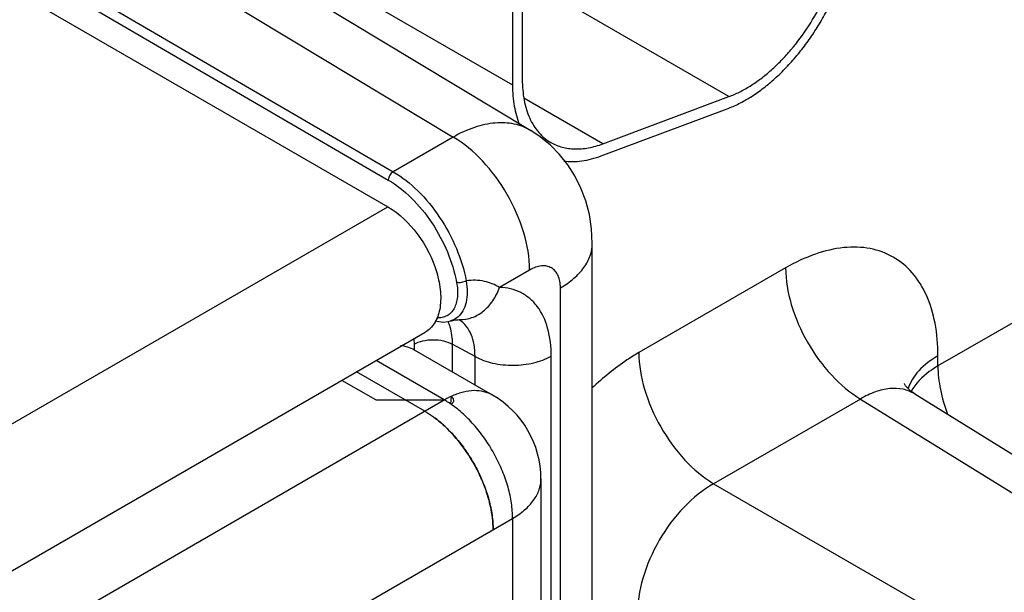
# Model space of a CAD drawing. Header units: inches. Extents: x 0 to 34, y 0 to 22.
# Tile 49 of 133: x 4.81 to 5.345, y 16.395 to 16.706. Entities that reach past the tile are written whole.
import ezdxf

# ---------------------------------------------------------------- set-up
doc = ezdxf.new("R2010")
doc.units = ezdxf.units.IN
doc.header["$LTSCALE"] = 1.87
doc.header["$MEASUREMENT"] = 0
doc.layers.get('0').update_dxf_attribs({"linetype": 'CONTINUOUS'})
doc.layers.add('02___PRT_ALL_AXES', color=7, linetype='CONTINUOUS')

msp = doc.modelspace()

# ---------------------------------------------------------------- linework, layer by layer
at = {"color": 7, "linetype": 'Continuous'}
for p, q in [((3.207756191, 17.6453136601), (5.010348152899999, 16.6045196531)), ((3.552595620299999, 17.4743956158), (5.0131776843, 16.6235861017)), ((3.549961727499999, 17.4698463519), (5.0105152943, 16.6190534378)), ((4.547796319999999, 16.9716671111), (5.087969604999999, 16.6459264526)), ((4.506172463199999, 16.9677300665), (5.045712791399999, 16.6423709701)), ((5.083286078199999, 16.9312609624), (5.083286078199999, 16.6737619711)), ((5.077982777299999, 16.9281989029), (5.077982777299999, 16.6706999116)), ((4.96868496, 16.7338071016), (5.077982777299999, 16.6706999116)), ((5.195522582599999, 16.6643322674), (5.1069732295, 16.7154595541)), ((5.623369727, 16.699559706), (5.309015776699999, 16.5180556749)), ((5.1271100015, 16.63876038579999), (5.084220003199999, 16.6635245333)), ((5.1271100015, 16.63876038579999), (5.195522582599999, 16.6643322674)), ((5.126189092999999, 16.6321981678), (5.194601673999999, 16.6577700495)), ((5.045712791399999, 16.6423709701), (5.0131776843, 16.6235861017)), ((3.5095140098, 15.7379568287), (5.010348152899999, 16.6045196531)), ((5.121290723, 16.0757518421), (5.121290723, 16.5846197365)), ((5.2263052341, 16.571337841), (5.146582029, 16.5253066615)), ((5.087289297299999, 16.5701494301), (5.070897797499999, 16.560685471)), ((5.103993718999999, 16.0857389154), (5.103993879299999, 16.5605090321)), ((5.049335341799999, 16.5432211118), (5.0494055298, 16.5432180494)), ((3.529764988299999, 15.6698163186), (5.030599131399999, 16.5363791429)), ((5.0243493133, 16.5327719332), (5.024514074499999, 16.5298442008)), ((5.024514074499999, 16.5298442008), (5.024514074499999, 16.5267800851)), ((5.045209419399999, 16.5299484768), (5.045209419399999, 16.5148831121)), ((5.0576147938, 16.5232424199), (5.045209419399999, 16.5299484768)), ((5.057614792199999, 16.5077204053), (5.0576147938, 16.5232424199)), ((5.0990054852, 16.0970571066), (5.099005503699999, 16.5234512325)), ((5.309015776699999, 16.5180556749), (5.309015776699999, 16.5235910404)), ((5.0445947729, 16.5015048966), (5.044250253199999, 16.4972985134)), ((5.2963986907, 16.502901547), (6.0542573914, 16.0342303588)), ((5.266944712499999, 16.5001214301), (5.18722203, 16.4540905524)), ((5.266944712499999, 16.5001214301), (6.0242810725, 16.0317735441)), ((5.18722203, 16.4540905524), (5.971466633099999, 16.0012791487))]:
    msp.add_line(p, q, dxfattribs=at)
at = {"color": 3, "linetype": 'Continuous'}
for p, q in [((5.067179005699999, 16.5021981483), (5.0247525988, 16.5266946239)), ((5.0409277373, 16.4995972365), (5.003911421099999, 16.5209699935)), ((5.0303211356, 16.4934731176), (4.993304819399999, 16.5148458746)), ((5.003804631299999, 16.4995972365), (4.9853498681, 16.5102527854)), ((3.4230815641, 15.5654731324), (5.0409277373, 16.4995972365)), ((5.003804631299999, 16.4995972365), (5.0409277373, 16.4995972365)), ((5.0461015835, 16.4991773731), (5.0459370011, 16.500162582)), ((5.093427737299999, 16.4567325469), (5.093427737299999, 16.1002776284)), ((3.460204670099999, 15.5011740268), (5.078050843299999, 16.4352981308))]:
    msp.add_line(p, q, dxfattribs=at)
at = {"color": 7, "linetype": 'Continuous'}
for points in [[(5.121290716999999, 16.5846200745), (5.1208924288, 16.5925972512), (5.1197143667, 16.6003183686), (5.117795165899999, 16.6076979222), (5.115176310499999, 16.6146903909), (5.111898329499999, 16.6212590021), (5.1080035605, 16.6273648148), (5.1035352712, 16.6329700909), (5.098533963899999, 16.6380414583), (5.0930400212, 16.6425448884), (5.0879672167, 16.6459278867)], [(5.035986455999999, 16.5425787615), (5.037917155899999, 16.5421277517), (5.0404477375, 16.5419301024), (5.0428761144, 16.5421439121), (5.0443437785, 16.5424902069)], [(5.044341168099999, 16.5424894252), (5.0449273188, 16.5426536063), (5.046911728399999, 16.5430588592), (5.048489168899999, 16.5432107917), (5.0493343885, 16.5432211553)], [(5.2963988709, 16.5029014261), (5.294463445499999, 16.5042702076), (5.292660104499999, 16.505939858), (5.291489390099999, 16.5073614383), (5.2909091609, 16.5082749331), (5.290797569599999, 16.5084926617)]]:
    msp.add_lwpolyline(points, dxfattribs=at)
for centre, radius, start, end in [((5.022392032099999, 16.533172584), 0.0223926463, 23.0681620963, 23.7209621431), ((5.041159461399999, 16.5306285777), 0.0148053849, 57.0247087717, 58.5541481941)]:
    msp.add_arc(centre, radius, start, end, dxfattribs=at)
at = {"color": 3, "linetype": 'Continuous'}
for centre, radius, start, end in [((5.063005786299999, 16.4617367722), 0.0438231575, 114.8422048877, 117.5103228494), ((5.0618813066, 16.4641554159), 0.0411558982, 113.6352561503, 114.8362081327), ((5.040927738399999, 16.4567325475), 0.052499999, 359.9999993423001, 59.9984022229), ((5.064633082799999, 16.4585801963), 0.0473744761, 117.4924780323, 120.0252905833), ((5.015081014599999, 16.454871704), 0.051656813, 57.5955571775, 59.97653868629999), ((5.013062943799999, 16.4517152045), 0.0554032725, 55.3102126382, 57.58285153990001), ((4.9959892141, 16.4369077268), 0.0662308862, 48.40634224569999, 52.8607680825), ((4.992847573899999, 16.4333502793), 0.0709769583, 46.40207917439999, 48.4160652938), ((4.991231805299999, 16.4316533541), 0.0733200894, 45.2073608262, 46.4021210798), ((4.977968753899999, 16.4203785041), 0.0907627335, 25.8442189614, 35.1778922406), ((4.980695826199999, 16.4216869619), 0.087738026, 23.0150003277, 25.8515407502), ((4.9951429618, 16.4264389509), 0.0725126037, 12.3861922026, 15.6092756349)]:
    msp.add_arc(centre, radius, start, end, dxfattribs=at)
at = {"color": 7, "linetype": 'Continuous'}
for points, knots in [([(5.194601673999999, 16.6577700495), (5.196753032, 16.6585742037), (5.2010912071, 16.6604930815), (5.207446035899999, 16.664102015), (5.2137658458, 16.668490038), (5.219976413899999, 16.6736003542), (5.2260051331, 16.6793754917), (5.231784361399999, 16.6857456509), (5.237242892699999, 16.6926383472), (5.242319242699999, 16.699970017), (5.246950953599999, 16.707656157), (5.251086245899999, 16.7156045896), (5.254673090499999, 16.7237230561), (5.257672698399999, 16.7319139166), (5.260046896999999, 16.740082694), (5.2617700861, 16.7481342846), (5.262817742, 16.7559714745), (5.2630679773, 16.7611247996), (5.2630679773, 16.7636371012)], [0, 0, 0, 0, 0.0520112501, 0.1071773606, 0.165267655, 0.2260241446, 0.2891281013, 0.3541594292, 0.4206499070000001, 0.4880939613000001, 0.5559675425, 0.6237347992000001, 0.6908607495, 0.7568220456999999, 0.8211239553, 0.8833477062, 0.9431071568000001, 1, 1, 1, 1]), ([(5.195522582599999, 16.6643322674), (5.197478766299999, 16.6650634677), (5.201422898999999, 16.6668075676), (5.2071995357, 16.6700888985), (5.2129445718, 16.6740775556), (5.2185900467, 16.67872362), (5.2240718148, 16.6839732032), (5.231142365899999, 16.6917695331), (5.239142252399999, 16.7026026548), (5.245770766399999, 16.714418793), (5.250133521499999, 16.7242891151), (5.252859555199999, 16.7317361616), (5.255018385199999, 16.7391620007), (5.256584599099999, 16.7464811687), (5.257537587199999, 16.7536056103), (5.257764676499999, 16.7582906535), (5.257764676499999, 16.7605750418)], [0, 0, 0, 0, 0.0520291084, 0.1071960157, 0.1652856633, 0.226054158, 0.2891688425, 0.3542089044, 0.4880912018, 0.6236825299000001, 0.6908168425, 0.7567900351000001, 0.8211044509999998, 0.8833274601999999, 0.9430874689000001, 1, 1, 1, 1]), ([(5.083286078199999, 16.6737619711), (5.083286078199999, 16.6718097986), (5.083444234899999, 16.6680020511), (5.084192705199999, 16.662487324), (5.0854453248, 16.6573682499), (5.0871898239, 16.6526954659), (5.0894147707, 16.6485142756), (5.092100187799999, 16.64486522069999), (5.0952241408, 16.6417915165), (5.0975877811, 16.6401416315), (5.098817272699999, 16.6394317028)], [0, 0, 0, 0, 0.1485209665, 0.2894974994, 0.4227409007, 0.5486442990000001, 0.6679935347, 0.7819380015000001, 0.8919867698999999, 1, 1, 1, 1]), ([(5.077982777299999, 16.6706999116), (5.077982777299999, 16.66872420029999), (5.078131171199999, 16.6648602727), (5.0790348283, 16.6575666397), (5.0804348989, 16.65232796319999), (5.081736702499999, 16.6490946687)], [0, 0, 0, 0, 0.2689433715, 0.525533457, 1, 1, 1, 1]), ([(5.0879675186, 16.6459277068), (5.0852094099, 16.6475906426), (5.078845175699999, 16.6500340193), (5.068213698, 16.6504691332), (5.056847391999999, 16.6478912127), (5.0494395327, 16.6444695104), (5.045712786, 16.6423709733)], [0, 0, 0, 0, 0.2180358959, 0.4512810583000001, 0.7104507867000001, 1, 1, 1, 1]), ([(5.087289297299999, 16.5701494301), (5.087289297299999, 16.576974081), (5.084736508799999, 16.5913683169), (5.0758315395, 16.6116071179), (5.062793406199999, 16.6294799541), (5.051620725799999, 16.6389305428), (5.045713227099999, 16.6423712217)], [0, 0, 0, 0, 0.2370836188, 0.4997188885, 0.7625070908, 1, 1, 1, 1]), ([(5.098817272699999, 16.6394317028), (5.0997729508, 16.6388798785), (5.1017718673, 16.637897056), (5.1049640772, 16.636818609), (5.1083381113, 16.6361376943), (5.1118726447, 16.6358590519), (5.1155471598, 16.6359812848), (5.119340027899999, 16.6365045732), (5.123227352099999, 16.6374227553), (5.125810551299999, 16.6382746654), (5.1271100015, 16.63876038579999)], [0, 0, 0, 0, 0.1132265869, 0.2277552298, 0.3448025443, 0.4654739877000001, 0.5907154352, 0.7212940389, 0.8576644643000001, 1, 1, 1, 1]), ([(5.1058409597, 16.6293503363), (5.107427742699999, 16.6291438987), (5.110714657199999, 16.6289637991), (5.115759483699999, 16.6293697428), (5.1209753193, 16.6304353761), (5.124442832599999, 16.6315454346), (5.126189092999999, 16.6321981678)], [0, 0, 0, 0, 0.2314927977, 0.4743573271, 0.7302986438, 1, 1, 1, 1]), ([(5.0131781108, 16.6235858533), (5.0123999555, 16.6231366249), (5.011162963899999, 16.6217225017), (5.010532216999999, 16.6199548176), (5.0105152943, 16.6190534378)], [0, 0, 0, 0, 0.4991605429, 1, 1, 1, 1]), ([(5.0105152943, 16.6190534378), (5.015079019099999, 16.6163948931), (5.0238496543, 16.6093577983), (5.0346838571, 16.5959911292), (5.043051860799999, 16.5804151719), (5.0465783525, 16.5690941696), (5.047640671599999, 16.5634344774)], [0, 0, 0, 0, 0.2309904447, 0.4858094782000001, 0.7481518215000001, 1, 1, 1, 1]), ([(5.0131776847, 16.6235861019), (5.018051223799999, 16.6207471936), (5.027418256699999, 16.613234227), (5.0389939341, 16.5989660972), (5.047940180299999, 16.5823408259), (5.051715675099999, 16.57025663), (5.052855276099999, 16.5642152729)], [0, 0, 0, 0, 0.2310081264, 0.4858500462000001, 0.7481935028, 1, 1, 1, 1]), ([(5.010348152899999, 16.6045196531), (5.0166137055, 16.6009020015), (5.0276123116, 16.5899583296), (5.036250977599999, 16.5730795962), (5.039190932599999, 16.5587216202), (5.0389631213, 16.5492008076), (5.0362928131, 16.5412972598), (5.032621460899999, 16.5375482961), (5.030599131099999, 16.5363791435)], [0, 0, 0, 0, 0.2699168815, 0.5613324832, 0.695473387, 0.8131395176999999, 0.9128513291, 1, 1, 1, 1]), ([(5.103993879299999, 16.5605090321), (5.106586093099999, 16.5620057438), (5.111288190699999, 16.5652426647), (5.1169049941, 16.5711498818), (5.120460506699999, 16.5776809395), (5.121290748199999, 16.582370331), (5.121290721, 16.5846197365)], [0, 0, 0, 0, 0.2897954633, 0.5490416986, 0.7822229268, 1, 1, 1, 1]), ([(5.309015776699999, 16.5235910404), (5.309015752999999, 16.5295195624), (5.3081199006, 16.5407909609), (5.303554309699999, 16.5562737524), (5.295863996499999, 16.5688462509), (5.2851889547, 16.5778248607), (5.272074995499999, 16.5825789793), (5.257341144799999, 16.5829514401), (5.241649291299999, 16.5791628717), (5.2314397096, 16.57430233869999), (5.2263052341, 16.571337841)], [0, 0, 0, 0, 0.144895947, 0.274519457, 0.391106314, 0.4999888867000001, 0.6088734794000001, 0.7254656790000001, 0.8550964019, 1, 1, 1, 1]), ([(5.103993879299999, 16.5605090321), (5.1039938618, 16.56170626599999), (5.1038128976, 16.5639824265), (5.102890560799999, 16.5671089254), (5.101337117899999, 16.5696475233), (5.099180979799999, 16.5714602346), (5.0965324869, 16.5724198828), (5.093556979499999, 16.5724948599), (5.090388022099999, 16.5717296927), (5.088326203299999, 16.570748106), (5.087289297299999, 16.5701494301)], [0, 0, 0, 0, 0.1448953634, 0.2745127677, 0.3910942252, 0.4999755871, 0.6088633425, 0.725460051, 0.8550936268, 1, 1, 1, 1]), ([(5.2263052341, 16.571337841), (5.2263052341, 16.5646380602), (5.2287903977, 16.5505069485), (5.237479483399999, 16.530604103), (5.250226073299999, 16.5129653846), (5.2611548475, 16.5035813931), (5.266944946, 16.500121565)], [0, 0, 0, 0, 0.2366986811, 0.4989022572, 0.7617021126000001, 1, 1, 1, 1]), ([(5.047640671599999, 16.5634344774), (5.0481231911, 16.5608636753), (5.048415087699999, 16.5570387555), (5.0475657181, 16.5522805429), (5.0463955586, 16.5493258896), (5.0446800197, 16.5469346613), (5.0424511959, 16.5452133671), (5.039797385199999, 16.5442597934), (5.0379025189, 16.5441644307), (5.036943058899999, 16.5442306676)], [0, 0, 0, 0, 0.306119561, 0.4407908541, 0.5629830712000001, 0.6749695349, 0.7811307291, 0.8874452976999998, 1, 1, 1, 1]), ([(5.052855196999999, 16.564215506), (5.0520516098, 16.5637705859), (5.050307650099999, 16.5632827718), (5.048474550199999, 16.5632111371), (5.047640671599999, 16.5634344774)], [0, 0, 0, 0, 0.5155082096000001, 1, 1, 1, 1]), ([(5.052855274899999, 16.5642152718), (5.05320526, 16.5622012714), (5.053573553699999, 16.55830874), (5.0530174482, 16.5527754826), (5.051332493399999, 16.5480713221), (5.049376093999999, 16.5455747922), (5.048264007, 16.5446250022)], [0, 0, 0, 0, 0.2928142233, 0.5567184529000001, 0.7905110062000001, 1, 1, 1, 1]), ([(5.0493353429, 16.5432211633), (5.051580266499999, 16.5431690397), (5.0562425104, 16.543960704), (5.0625087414, 16.54763810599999), (5.067634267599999, 16.5533834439), (5.069987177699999, 16.558136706), (5.0708982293, 16.5606854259)], [0, 0, 0, 0, 0.228177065, 0.4676776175, 0.7249659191, 1, 1, 1, 1]), ([(5.0708979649, 16.5606855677), (5.0684103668, 16.5622370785), (5.0625287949, 16.5646499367), (5.056099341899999, 16.5648251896), (5.052855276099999, 16.5642152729)], [0, 0, 0, 0, 0.470388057, 1, 1, 1, 1]), ([(5.099005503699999, 16.5234512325), (5.099005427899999, 16.5285328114), (5.0980116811, 16.5380330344), (5.093221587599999, 16.5487318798), (5.0875236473, 16.5548389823), (5.0825717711, 16.5581234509), (5.0769400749, 16.5601551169), (5.072937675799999, 16.5606382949), (5.070897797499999, 16.560685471)], [0, 0, 0, 0, 0.2927096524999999, 0.5434563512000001, 0.6581729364, 0.7698228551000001, 0.8824672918, 1, 1, 1, 1]), ([(5.0429941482, 16.5419466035), (5.043363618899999, 16.5410790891), (5.044727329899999, 16.5372220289), (5.0451956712, 16.533088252), (5.045209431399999, 16.5299484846)], [0, 0, 0, 0, 0.2309531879, 1, 1, 1, 1]), ([(5.0576148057, 16.523242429), (5.057633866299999, 16.52538804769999), (5.0573544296, 16.5294780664), (5.055800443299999, 16.5351319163), (5.053148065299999, 16.5397907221), (5.050628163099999, 16.5421257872), (5.049268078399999, 16.5430160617)], [0, 0, 0, 0, 0.2883391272, 0.5475074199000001, 0.7815587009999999, 1, 1, 1, 1]), ([(5.024514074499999, 16.5298442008), (5.0259785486, 16.5306897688), (5.029381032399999, 16.5319299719), (5.034828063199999, 16.5325425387), (5.040292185, 16.5319822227), (5.043722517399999, 16.5307775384), (5.045209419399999, 16.5299484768)], [0, 0, 0, 0, 0.2367037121, 0.4989084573, 0.7617061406, 1, 1, 1, 1]), ([(5.0576147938, 16.5232426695), (5.0605886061, 16.5215845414), (5.0674492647, 16.5191751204), (5.0783775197, 16.5180546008), (5.0892715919, 16.5192796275), (5.0960765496, 16.52176009), (5.099005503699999, 16.5234512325)], [0, 0, 0, 0, 0.2382943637, 0.5010915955, 0.7632958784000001, 1, 1, 1, 1]), ([(5.146582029, 16.5253066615), (5.1443972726, 16.5240451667), (5.1353954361, 16.5184273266), (5.1271292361, 16.5116686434), (5.1212651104, 16.5061060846)], [0, 0, 0, 0, 0.2378767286, 1, 1, 1, 1]), ([(5.146582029, 16.5253066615), (5.146582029, 16.5186068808), (5.149067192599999, 16.5044757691), (5.157756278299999, 16.4845729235), (5.170502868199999, 16.4669342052), (5.181431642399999, 16.4575502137), (5.1872217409, 16.4540903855)], [0, 0, 0, 0, 0.2366986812, 0.4989022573, 0.7617021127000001, 1, 1, 1, 1]), ([(5.309015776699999, 16.5235910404), (5.305181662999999, 16.5213772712), (5.298513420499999, 16.516455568), (5.293954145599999, 16.5093246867), (5.2928301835, 16.5057618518)], [0, 0, 0, 0, 0.5423487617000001, 1, 1, 1, 1]), ([(5.309015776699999, 16.5180556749), (5.3073987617, 16.51712203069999), (5.3017573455, 16.5134798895), (5.296819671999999, 16.5084752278), (5.2945154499, 16.5041914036)], [0, 0, 0, 0, 0.27738576, 1, 1, 1, 1]), ([(5.309015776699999, 16.5180556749), (5.309015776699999, 16.5137821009), (5.310038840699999, 16.5048286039), (5.312580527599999, 16.4962103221), (5.314227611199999, 16.4918387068)], [0, 0, 0, 0, 0.4777515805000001, 1, 1, 1, 1]), ([(5.296398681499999, 16.5029015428), (5.294472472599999, 16.5040921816), (5.2900224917, 16.5058459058), (5.2825701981, 16.5061174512), (5.2746448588, 16.5041819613), (5.2695178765, 16.5016608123), (5.2669447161, 16.5001214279)], [0, 0, 0, 0, 0.2189302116, 0.4515762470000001, 0.7101078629, 1, 1, 1, 1]), ([(5.1872220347, 16.4540905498), (5.181273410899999, 16.4507756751), (5.170010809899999, 16.4415326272), (5.156940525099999, 16.4238198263), (5.148136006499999, 16.4036444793), (5.1457627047, 16.3892695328), (5.145866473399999, 16.3824606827)], [0, 0, 0, 0, 0.2377128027, 0.5000058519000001, 0.7622956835, 1, 1, 1, 1])]:
    msp.add_open_spline(points, degree=3, knots=knots, dxfattribs=at)
for points in [[(5.048264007, 16.5446250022), (5.047132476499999, 16.5436586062), (5.0457697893, 16.5429141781), (5.0443434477, 16.5424901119)], [(5.049268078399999, 16.5430160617), (5.0492512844, 16.543027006), (5.049234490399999, 16.5430379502), (5.049217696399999, 16.5430488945)]]:
    msp.add_open_spline(points, degree=3, dxfattribs=at)
at = {"color": 3, "linetype": 'Continuous'}
for points, knots in [([(5.0247513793, 16.5266925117), (5.023624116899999, 16.5273433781), (5.021178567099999, 16.5284123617), (5.018562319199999, 16.5289234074), (5.0172260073, 16.5290530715)], [0, 0, 0, 0, 0.4922630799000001, 1, 1, 1, 1]), ([(5.0459370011, 16.500162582), (5.045875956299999, 16.5002930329), (5.0455437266, 16.50084270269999), (5.0450229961, 16.5012576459), (5.0445947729, 16.5015048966)], [0, 0, 0, 0, 0.2255698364, 1, 1, 1, 1]), ([(5.0671782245, 16.5021967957), (5.066449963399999, 16.5026176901), (5.064920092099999, 16.5033604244), (5.061603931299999, 16.5044175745), (5.057005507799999, 16.5048766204), (5.0511846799, 16.5040533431), (5.0473277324, 16.5027106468), (5.0453813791, 16.5018590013)], [0, 0, 0, 0, 0.1117070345, 0.2249099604, 0.4609278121, 0.7178542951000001, 1, 1, 1, 1]), ([(5.0445947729, 16.4972702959), (5.044801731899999, 16.4973897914), (5.045181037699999, 16.4976490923), (5.045648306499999, 16.4981135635), (5.0459724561, 16.4986238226), (5.0460794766, 16.498995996), (5.0461015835, 16.4991773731)], [0, 0, 0, 0, 0.285399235, 0.5456756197, 0.7817890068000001, 1, 1, 1, 1]), ([(5.078050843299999, 16.4352981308), (5.078050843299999, 16.4380388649), (5.0775791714, 16.4437358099), (5.075697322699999, 16.4523487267), (5.072663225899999, 16.4611067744), (5.0685815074, 16.4697157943), (5.063591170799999, 16.4778985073), (5.057849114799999, 16.4853846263), (5.0515473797, 16.4919202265), (5.046944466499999, 16.49564429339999), (5.0445947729, 16.4972702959)], [0, 0, 0, 0, 0.1129646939, 0.2346174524, 0.3625211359, 0.4941516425, 0.6265821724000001, 0.7568361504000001, 0.8822251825, 1, 1, 1, 1]), ([(5.0303211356, 16.4934731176), (5.030814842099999, 16.4931880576), (5.032824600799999, 16.4919808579), (5.0347529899, 16.490639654), (5.0361644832, 16.4895648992)], [0, 0, 0, 0, 0.2431940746, 1, 1, 1, 1]), ([(5.0361644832, 16.4895648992), (5.0383934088, 16.487867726), (5.0427396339, 16.4840661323), (5.0486689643, 16.477531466), (5.054039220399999, 16.4701742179), (5.058687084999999, 16.4622226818), (5.062469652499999, 16.4539167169), (5.0652745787, 16.4455084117), (5.067012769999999, 16.4372551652), (5.0674442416, 16.4318016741), (5.0674442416, 16.4291740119)], [0, 0, 0, 0, 0.1198920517, 0.246360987, 0.376910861, 0.5089926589, 0.6398501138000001, 0.7668067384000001, 0.8875481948, 1, 1, 1, 1]), ([(5.052155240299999, 16.4726684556), (5.051449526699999, 16.4736688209), (5.0485999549, 16.4775342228), (5.045428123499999, 16.4811652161), (5.0428889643, 16.4836857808)], [0, 0, 0, 0, 0.2549421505, 1, 1, 1, 1]), ([(5.064981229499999, 16.4459503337), (5.0647469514, 16.4467907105), (5.063735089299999, 16.4501927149), (5.0624964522, 16.4535265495), (5.061450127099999, 16.4559900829)], [0, 0, 0, 0, 0.2458254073, 1, 1, 1, 1]), ([(5.078050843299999, 16.4352981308), (5.0803544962, 16.4366282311), (5.0845327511, 16.4395048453), (5.0888067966, 16.4440001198), (5.091213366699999, 16.4478521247), (5.092484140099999, 16.4507580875), (5.093254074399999, 16.4537277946), (5.093427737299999, 16.4557385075), (5.093427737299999, 16.4567325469)], [0, 0, 0, 0, 0.2892976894, 0.5483243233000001, 0.6677507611, 0.7817544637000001, 0.8918926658, 1, 1, 1, 1]), ([(5.0674442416, 16.4291740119), (5.0674442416, 16.4312609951), (5.067169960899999, 16.4355705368), (5.066443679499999, 16.4398240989), (5.065967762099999, 16.4419929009)], [0, 0, 0, 0, 0.4845124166, 1, 1, 1, 1])]:
    msp.add_open_spline(points, degree=3, knots=knots, dxfattribs=at)
at = {"layer": '02___PRT_ALL_AXES', "color": 3, "linetype": 'Continuous'}
msp.add_line((5.078050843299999, 16.4352981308), (5.078050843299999, 16.1091560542), dxfattribs=at)

doc.saveas('drawing.dxf')
